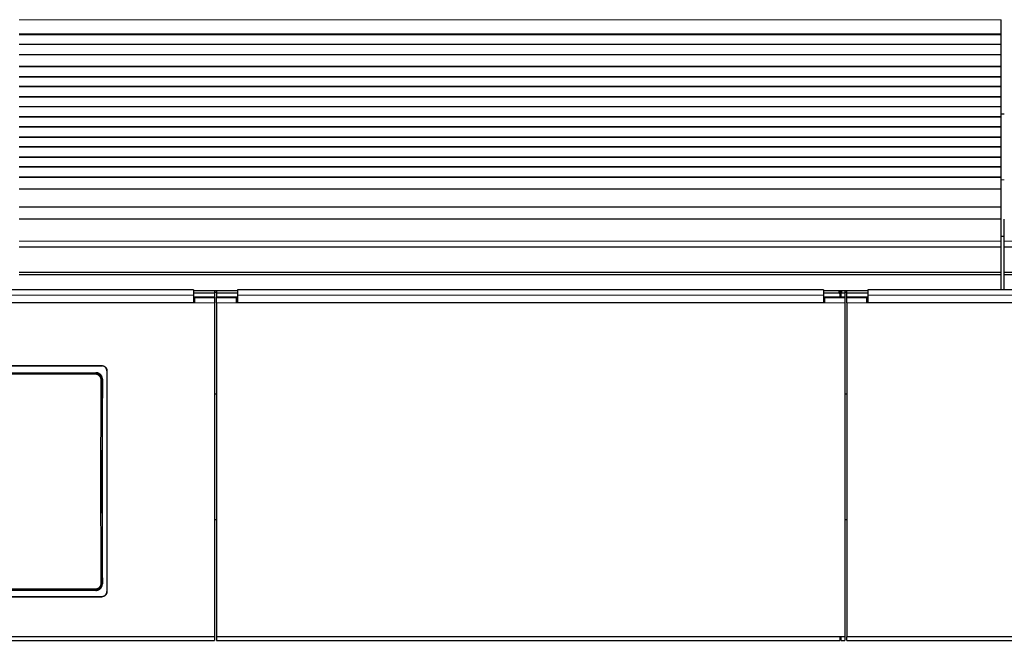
# Model space of a CAD drawing. Header units: inches. Extents: x 0 to 20790, y -12 to 14700.
# Tile 85 of 191: x 3346 to 4325, y 11016 to 11634. Entities that reach past the tile are written whole.
import ezdxf

# ---------------------------------------------------------------- set-up
doc = ezdxf.new("R2010")
doc.units = ezdxf.units.IN
doc.layers.add('1', color=7, linetype='Continuous', true_color=0xffffff)
doc.layers.add('254', color=7, linetype='Continuous', true_color=0xffffff)
doc.styles.add('latin_extended', font='simplex.shx')
doc.dimstyles.get("Standard").update_dxf_attribs({"dimtxt": 0.18, "dimasz": 0.18, "dimexe": 0.18, "dimexo": 0.0625, "dimgap": 0.09, "dimtad": 0, "dimtih": 1, "dimtoh": 1, "dimdec": 4, "dimzin": 0, "dimdsep": 46, "dimtxsty": 'Standard', "dimcen": 0.09, "dimadec": 0, "dimazin": 0, "dimtfac": 1, "dimtdec": 4, "dimtofl": 0, "dimtmove": 0, "dimatfit": 3, "dimfxl": 1, "dimtolj": 1, "dimtzin": 0, "dimarcsym": 0})

# ---------------------------------------------------------------- blocks, each defined once
blk = doc.blocks.new('_U14')
at = {"layer": '254', "color": 3, "linetype": 'Continuous', "lineweight": 13, "transparency": 16777216}
for p, q in [((7986.55, 11231.56), (7986.55, 8263.58)), ((932.55, 9958.58), (932.55, 8263.58)), ((1055.05, 8298.58), (7864.05, 8298.58))]:
    blk.add_line(p, q, dxfattribs=at)
at = {"layer": '254', "color": 3, "transparency": 16777216}
for points in [[(1055.05, 8318.99), (1055.05, 8278.16), (932.55, 8298.58)], [(7864.05, 8278.16), (7864.05, 8318.99), (7986.55, 8298.58)]]:
    blk.add_solid(points, dxfattribs=at)
at = {"layer": 'Defpoints', "color": 0, "transparency": 16777216}
for p in [(7986.55, 11266.56), (932.55, 9993.58), (7986.55, 8298.58)]:
    blk.add_point(p, dxfattribs=at)
at = {"layer": '254', "color": 2, "lineweight": 13, "transparency": 16777216, "insert": (4240.8, 8482.33), "char_height": 122.5, "attachment_point": 1, "style": 'latin_extended'}
blk.add_mtext('\\A1;7054', dxfattribs=at)

msp = doc.modelspace()

# ---------------------------------------------------------------- linework, layer by layer
at = {"layer": '1', "color": 110, "linetype": 'Continuous', "lineweight": 13}
for p, q in [((4322.047, 11634.288), (3345.047, 11634.288)), ((4322.047, 11620.146), (3345.047, 11620.146)), ((4325.049, 11475.028), (4322.047, 11475.028)), ((4322.047, 11413.812), (3345.047, 11413.812)), ((5302.047, 11413.812), (4325.047, 11413.812)), ((4160.297, 11361.942), (4160.297, 11364.54)), ((4163.297, 11364.54), (4163.297, 11361.942)), ((3539.297, 11352.453), (3519.297, 11352.453)), ((3561.297, 11352.453), (3541.297, 11352.453)), ((4166.297, 11352.453), (4146.297, 11352.453)), ((4188.297, 11352.453), (4168.297, 11352.453)), ((3427.297, 11289.645), (3427.297, 11289.95)), ((3032.768, 11282.329), (3420.825, 11282.329)), ((3420.825, 11281.419), (3032.768, 11281.419)), ((3420.825, 11282.329), (3421.383, 11282.887)), ((3420.825, 11282.329), (3420.825, 11281.419)), ((3427.842, 11276.364), (3427.291, 11275.813)), ((3427.291, 11073.244), (3427.783, 11072.752)), ((3032.768, 11067.637), (3420.825, 11067.637)), ((3420.825, 11066.727), (3032.768, 11066.727)), ((3420.825, 11067.637), (3420.825, 11066.727)), ((3421.32, 11066.233), (3420.825, 11066.727)), ((3427.297, 11059.921), (3427.297, 11060.19))]:
    msp.add_line(p, q, dxfattribs=at)
at = {"layer": '1', "color": 2, "linetype": 'Continuous', "lineweight": 25}
for p, q in [((4322.047, 11620.146), (4322.047, 11634.288)), ((4322.047, 11619.43), (3345.047, 11619.43)), ((4322.047, 11619.18), (3345.047, 11619.18)), ((4322.047, 11619.43), (4322.047, 11620.146)), ((4322.047, 11619.18), (4322.047, 11619.43)), ((4322.047, 11609.68), (4322.047, 11619.18)), ((4322.047, 11609.68), (3345.047, 11609.68)), ((4322.047, 11609.43), (3345.047, 11609.43)), ((4322.047, 11609.43), (4322.047, 11609.68)), ((4322.047, 11599.43), (4322.047, 11609.43)), ((4322.047, 11599.43), (3345.047, 11599.43)), ((4322.047, 11587.68), (4322.047, 11599.43)), ((4322.047, 11587.68), (3345.047, 11587.68)), ((4322.047, 11587.43), (4322.047, 11587.68)), ((4322.047, 11587.43), (3345.047, 11587.43)), ((4322.047, 11577.43), (4322.047, 11587.43)), ((4322.047, 11577.43), (3345.047, 11577.43)), ((4322.047, 11577.18), (3345.047, 11577.18)), ((4322.047, 11577.18), (4322.047, 11577.43)), ((4322.047, 11567.68), (4322.047, 11577.18)), ((4322.047, 11567.68), (3345.047, 11567.68)), ((4322.047, 11567.43), (3345.047, 11567.43)), ((4322.047, 11567.43), (4322.047, 11567.68)), ((4322.047, 11557.43), (4322.047, 11567.43)), ((4322.047, 11557.43), (3345.047, 11557.43)), ((4322.047, 11557.18), (3345.047, 11557.18)), ((4322.047, 11557.18), (4322.047, 11557.43)), ((4322.047, 11547.68), (4322.047, 11557.18)), ((4322.047, 11547.68), (3345.047, 11547.68)), ((4322.047, 11547.43), (3345.047, 11547.43)), ((4322.046, 11540.577), (4325.043, 11540.577)), ((4322.047, 11547.43), (4322.047, 11547.68)), ((4322.047, 11537.43), (4322.047, 11547.43)), ((4322.047, 11537.43), (3345.047, 11537.43)), ((4322.047, 11537.18), (3345.047, 11537.18)), ((4322.047, 11537.18), (4322.047, 11537.43)), ((4322.047, 11527.68), (4322.047, 11537.18)), ((4322.047, 11527.68), (3345.047, 11527.68)), ((4322.047, 11527.43), (3345.047, 11527.43)), ((4322.047, 11527.43), (4322.047, 11527.68)), ((4322.047, 11517.43), (4322.047, 11527.43)), ((4322.047, 11517.43), (3345.047, 11517.43)), ((4322.047, 11517.18), (3345.047, 11517.18)), ((4322.047, 11517.18), (4322.047, 11517.43)), ((4322.047, 11507.68), (4322.047, 11517.18)), ((4322.047, 11507.68), (3345.047, 11507.68)), ((4322.047, 11507.43), (3345.047, 11507.43)), ((4322.047, 11507.43), (4322.047, 11507.68)), ((4322.047, 11497.43), (4322.047, 11507.43)), ((4322.047, 11497.43), (3345.047, 11497.43)), ((4322.047, 11497.18), (3345.047, 11497.18)), ((4322.047, 11497.18), (4322.047, 11497.43)), ((4322.047, 11487.68), (4322.047, 11497.18)), ((4322.047, 11487.68), (3345.047, 11487.68)), ((4322.047, 11487.43), (3345.047, 11487.43)), ((4322.047, 11487.43), (4322.047, 11487.68)), ((4322.047, 11477.43), (4322.047, 11487.43)), ((4322.047, 11477.43), (3345.047, 11477.43)), ((4322.047, 11477.18), (3345.047, 11477.18)), ((4322.047, 11477.18), (4322.047, 11477.43)), ((4322.047, 11465.447), (4322.047, 11477.18)), ((4322.047, 11465.447), (3345.047, 11465.447)), ((4322.047, 11447.635), (4322.047, 11465.447)), ((4322.047, 11447.635), (3345.047, 11447.635)), ((4322.047, 11435.675), (4322.047, 11447.635)), ((4322.047, 11435.675), (3345.047, 11435.675)), ((4322.047, 11413.812), (4322.047, 11435.675)), ((4325.047, 11413.812), (4325.047, 11435.675)), ((4325.046, 11418.577), (4322.043, 11418.577)), ((4322.047, 11408.092), (4322.047, 11413.812)), ((4325.047, 11408.092), (4325.047, 11413.812)), ((3345.047, 11408.092), (4322.047, 11408.092)), ((4322.047, 11382.55), (4322.047, 11408.092)), ((4325.047, 11408.092), (5302.047, 11408.092)), ((4325.047, 11382.55), (4325.047, 11408.092)), ((4322.047, 11382.55), (3345.047, 11382.55)), ((4322.047, 11380.285), (4322.047, 11382.55)), ((4325.047, 11380.285), (4325.047, 11382.55)), ((5302.047, 11382.55), (4325.047, 11382.55)), ((4322.047, 11380.285), (3345.047, 11380.285)), ((4322.047, 11365.344), (4322.047, 11380.285)), ((4325.047, 11365.344), (4325.047, 11380.285)), ((5302.047, 11380.285), (4325.047, 11380.285)), ((3518.297, 11365.344), (2935.297, 11365.344)), ((3518.297, 11365.344), (3518.297, 11359.971)), ((3539.297, 11364.54), (3518.297, 11364.54)), ((3539.297, 11364.54), (3539.297, 11361.942)), ((3541.302, 11364.434), (3539.302, 11364.434)), ((3541.302, 11362.686), (3539.302, 11362.686)), ((3541.297, 11364.54), (3541.297, 11361.942)), ((3562.297, 11364.54), (3541.297, 11364.54)), ((3562.297, 11365.344), (3562.297, 11359.971)), ((4145.297, 11365.344), (3562.297, 11365.344)), ((4145.297, 11365.344), (4145.297, 11359.971)), ((4160.297, 11364.54), (4145.297, 11364.54)), ((4162.674, 11364.434), (4160.903, 11364.434)), ((4162.292, 11362.686), (4161.284, 11362.686)), ((4161.297, 11364.04), (4161.297, 11361.442)), ((4162.297, 11361.442), (4162.297, 11364.04)), ((4166.297, 11364.54), (4163.297, 11364.54)), ((4168.291, 11364.434), (4166.291, 11364.434)), ((4168.291, 11362.686), (4166.291, 11362.686)), ((4166.297, 11364.54), (4166.297, 11361.942)), ((4168.297, 11361.942), (4168.297, 11364.54)), ((4189.297, 11364.54), (4168.297, 11364.54)), ((4772.297, 11365.344), (4189.297, 11365.344)), ((4189.297, 11365.344), (4189.297, 11359.971)), ((3519.297, 11352.453), (2934.297, 11352.453)), ((3518.297, 11352.458), (2935.297, 11352.458)), ((3539.297, 11358.238), (3518.288, 11358.238)), ((3539.297, 11361.942), (3518.297, 11361.942)), ((3518.297, 11359.971), (3518.297, 11352.458)), ((3519.297, 11354.532), (3518.297, 11354.532)), ((3519.297, 11357.532), (3519.297, 11352.453)), ((3539.297, 11357.532), (3519.297, 11357.532)), ((3539.297, 11361.942), (3539.297, 11358.238)), ((3539.297, 11358.238), (3539.297, 11357.532)), ((3539.297, 11357.532), (3539.297, 11352.453)), ((3539.297, 11352.453), (3539.297, 11020.083)), ((3541.297, 11361.942), (3541.297, 11358.238)), ((3562.297, 11361.942), (3541.297, 11361.942)), ((3541.297, 11357.532), (3541.297, 11358.238)), ((3562.299, 11358.238), (3541.297, 11358.238)), ((3541.297, 11352.453), (3541.297, 11357.532)), ((3561.297, 11357.532), (3541.297, 11357.532)), ((3541.297, 11352.453), (3541.297, 11020.083)), ((3561.297, 11352.453), (3561.297, 11357.532)), ((3562.297, 11354.532), (3561.297, 11354.532)), ((4146.297, 11352.453), (3561.297, 11352.453)), ((3562.297, 11359.971), (3562.297, 11352.458)), ((4145.297, 11352.458), (3562.297, 11352.458)), ((4161.297, 11358.238), (4145.293, 11358.238)), ((4160.297, 11361.942), (4145.297, 11361.942)), ((4145.297, 11359.971), (4145.297, 11352.458)), ((4146.297, 11354.532), (4145.297, 11354.532)), ((4146.297, 11357.532), (4146.297, 11352.453)), ((4166.297, 11357.532), (4146.297, 11357.532)), ((4161.297, 11361.442), (4161.297, 11358.238)), ((4162.297, 11358.238), (4161.297, 11358.238)), ((4162.297, 11361.442), (4162.297, 11358.238)), ((4166.297, 11358.238), (4162.297, 11358.238)), ((4166.297, 11361.942), (4163.297, 11361.942)), ((4166.297, 11361.942), (4166.297, 11358.238)), ((4166.297, 11358.238), (4166.297, 11357.532)), ((4166.297, 11357.532), (4166.297, 11352.453)), ((4166.297, 11352.453), (4166.297, 11020.083)), ((4168.297, 11358.238), (4168.297, 11361.942)), ((4189.297, 11361.942), (4168.297, 11361.942)), ((4189.299, 11358.238), (4168.297, 11358.238)), ((4168.297, 11357.532), (4168.297, 11358.238)), ((4188.297, 11357.532), (4168.297, 11357.532)), ((4168.297, 11352.453), (4168.297, 11357.532)), ((4168.297, 11352.453), (4168.297, 11020.083)), ((4188.297, 11352.453), (4188.297, 11357.532)), ((4189.297, 11354.532), (4188.297, 11354.532)), ((4773.297, 11352.453), (4188.297, 11352.453)), ((4189.297, 11359.971), (4189.297, 11352.458)), ((4772.297, 11352.458), (4189.297, 11352.458)), ((3025.297, 11289.95), (3427.297, 11289.95)), ((3025.297, 11289.645), (3427.297, 11289.645)), ((3432.297, 11284.974), (3432.297, 11064.901)), ((3032.21, 11282.887), (3421.383, 11282.887)), ((3541.303, 11261.577), (3539.341, 11261.577)), ((4168.254, 11261.577), (4166.292, 11261.577)), ((3541.303, 11136.577), (3539.341, 11136.577)), ((4168.254, 11136.577), (4166.292, 11136.577)), ((3025.297, 11060.19), (3427.297, 11060.19)), ((3025.297, 11059.921), (3427.297, 11059.921)), ((3421.32, 11066.233), (3032.274, 11066.233)), ((3539.297, 11020.083), (2914.297, 11020.083)), ((3539.297, 11020.083), (3539.297, 11016.496)), ((3541.297, 11020.083), (3541.297, 11016.496)), ((4166.297, 11020.083), (3541.297, 11020.083)), ((4161.297, 11020.083), (4161.297, 11016.496)), ((4161.297, 11019.496), (4162.297, 11019.496)), ((4162.297, 11020.083), (4162.297, 11016.496)), ((4166.297, 11020.083), (4166.297, 11016.496)), ((4168.297, 11016.496), (4168.297, 11020.083)), ((4793.297, 11020.083), (4168.297, 11020.083)), ((2911.297, 11016.496), (3539.297, 11016.496)), ((3541.297, 11016.496), (4161.297, 11016.496)), ((4162.297, 11016.496), (4166.297, 11016.496)), ((4168.297, 11016.496), (4788.297, 11016.496))]:
    msp.add_line(p, q, dxfattribs=at)
for centre, major_axis, ratio, start_param, end_param in [((4160.297, 11364.04), (-1, 0), 0.5, 3.1415927, 4.712389), ((4163.297, 11364.04), (-1, 0), 0.5, 4.712389, 6.2831853), ((4160.297, 11361.442), (1, 0), 0.5, 0, 1.5707963), ((4163.297, 11361.442), (1, 0), 0.5, 1.5707963, 3.1415927), ((3490.474, 11167.917), (0, 1200), 0.0524078, 1.480301, 1.6501845)]:
    msp.add_ellipse(centre, major_axis=major_axis, ratio=ratio, start_param=start_param, end_param=end_param, dxfattribs=at)
at = {"layer": '1', "color": 110, "linetype": 'Continuous', "lineweight": 13}
for centre, major_axis, ratio, start_param, end_param in [((3488.904, 11174.528), (0, 1200), 0.0523641, 1.4862214, 1.6553712), ((3426.292, 11275.813), (-1, 0.004), 0.0844733, 3.1941405, 4.7127643), ((3489.903, 11174.528), (0, 1199), 0.0524078, 1.4862214, 1.6553712), ((3426.292, 11073.244), (1, 0.004), 0.0844733, 4.7120137, 6.2306374)]:
    msp.add_ellipse(centre, major_axis=major_axis, ratio=ratio, start_param=start_param, end_param=end_param, dxfattribs=at)
for points in [[(3518.297, 11359.971), (2935.297, 11359.971)], [(4145.297, 11359.971), (3562.297, 11359.971)], [(4772.297, 11359.971), (4189.297, 11359.971)]]:
    msp.add_open_spline(points, degree=1, dxfattribs=at)
at = {"layer": '1', "color": 2, "linetype": 'Continuous', "lineweight": 25}
for points, knots in [([(3427.297, 11289.95), (3427.462, 11289.95), (3427.625, 11289.942), (3427.95, 11289.91), (3428.272, 11289.862), (3428.589, 11289.783), (3428.785, 11289.724), (3428.824, 11289.712), (3428.902, 11289.686), (3428.941, 11289.673), (3429.058, 11289.632), (3429.134, 11289.602), (3429.361, 11289.509), (3429.656, 11289.37), (3429.936, 11289.204), (3430.139, 11289.068), (3430.24, 11288.998), (3430.338, 11288.924), (3430.403, 11288.873), (3430.435, 11288.848), (3430.594, 11288.718), (3430.716, 11288.609), (3430.946, 11288.379), (3431.165, 11288.139), (3431.36, 11287.879), (3431.474, 11287.709), (3431.497, 11287.675), (3431.541, 11287.605), (3431.562, 11287.57), (3431.626, 11287.465), (3431.666, 11287.394), (3431.782, 11287.179), (3431.922, 11286.886), (3432.032, 11286.581), (3432.103, 11286.347), (3432.125, 11286.269), (3432.165, 11286.11), (3432.184, 11286.03), (3432.232, 11285.789), (3432.28, 11285.465), (3432.297, 11285.139), (3432.297, 11284.974)], [0, 0, 0, 0, 0.0625, 0.0625, 0.125, 0.1875, 0.1875, 0.203125, 0.203125, 0.21875, 0.21875, 0.25, 0.25, 0.3125, 0.375, 0.375, 0.40625, 0.421875, 0.421875, 0.4375, 0.4375, 0.5, 0.5, 0.5625, 0.625, 0.625, 0.640625, 0.640625, 0.65625, 0.65625, 0.6875, 0.6875, 0.75, 0.8125, 0.8125, 0.84375, 0.84375, 0.875, 0.875, 0.9375, 1, 1, 1, 1]), ([(3432.297, 11284.67), (3432.297, 11284.834), (3432.289, 11284.997), (3432.256, 11285.32), (3432.209, 11285.641), (3432.13, 11285.956), (3432.07, 11286.151), (3432.058, 11286.19), (3432.032, 11286.268), (3432.019, 11286.307), (3431.977, 11286.423), (3431.947, 11286.499), (3431.853, 11286.725), (3431.714, 11287.018), (3431.547, 11287.296), (3431.411, 11287.499), (3431.364, 11287.566), (3431.29, 11287.664), (3431.266, 11287.697), (3431.215, 11287.761), (3431.189, 11287.793), (3431.059, 11287.952), (3430.949, 11288.072), (3430.718, 11288.302), (3430.477, 11288.519), (3430.215, 11288.713), (3430.044, 11288.827), (3430.01, 11288.849), (3429.94, 11288.893), (3429.905, 11288.915), (3429.799, 11288.978), (3429.728, 11289.018), (3429.512, 11289.134), (3429.217, 11289.272), (3428.911, 11289.382), (3428.676, 11289.453), (3428.597, 11289.475), (3428.438, 11289.515), (3428.357, 11289.533), (3428.115, 11289.581), (3427.79, 11289.629), (3427.462, 11289.645), (3427.297, 11289.645)], [0, 0, 0, 0, 0.0625, 0.0625, 0.125, 0.1875, 0.1875, 0.203125, 0.203125, 0.21875, 0.21875, 0.25, 0.25, 0.3125, 0.375, 0.375, 0.40625, 0.40625, 0.421875, 0.421875, 0.4375, 0.4375, 0.5, 0.5, 0.5625, 0.625, 0.625, 0.640625, 0.640625, 0.65625, 0.65625, 0.6875, 0.6875, 0.75, 0.8125, 0.8125, 0.84375, 0.84375, 0.875, 0.875, 0.9375, 1, 1, 1, 1]), ([(3427.291, 11275.813), (3427.291, 11276.027), (3427.272, 11276.453), (3427.211, 11276.876), (3427.16, 11277.138), (3427.149, 11277.191), (3427.126, 11277.295), (3427.09, 11277.451), (3427.048, 11277.605), (3426.957, 11277.91), (3426.816, 11278.308), (3426.637, 11278.692), (3426.488, 11278.974), (3426.436, 11279.068), (3426.354, 11279.206), (3426.326, 11279.252), (3426.27, 11279.342), (3426.241, 11279.387), (3426.094, 11279.609), (3425.843, 11279.951), (3425.56, 11280.265), (3425.337, 11280.491), (3425.26, 11280.565), (3425.142, 11280.673), (3425.102, 11280.708), (3425.021, 11280.779), (3424.981, 11280.813), (3424.774, 11280.984), (3424.604, 11281.111), (3424.252, 11281.348), (3424.071, 11281.457), (3423.698, 11281.658), (3423.506, 11281.749), (3423.26, 11281.852), (3423.21, 11281.872), (3423.11, 11281.911), (3423.06, 11281.93), (3422.909, 11281.984), (3422.808, 11282.018), (3422.503, 11282.11), (3422.092, 11282.214), (3421.674, 11282.276), (3421.252, 11282.318), (3421.04, 11282.329), (3420.825, 11282.329)], [0, 0, 0, 0, 0.0625, 0.125, 0.125, 0.140625, 0.140625, 0.15625, 0.1875, 0.1875, 0.25, 0.3125, 0.3125, 0.34375, 0.34375, 0.359375, 0.359375, 0.375, 0.375, 0.4375, 0.5, 0.5, 0.53125, 0.53125, 0.546875, 0.546875, 0.5625, 0.5625, 0.625, 0.625, 0.6875, 0.6875, 0.75, 0.75, 0.765625, 0.765625, 0.78125, 0.78125, 0.8125, 0.8125, 0.875, 0.9375, 0.9375, 1, 1, 1, 1]), ([(3427.842, 11276.364), (3427.843, 11276.578), (3427.834, 11276.79), (3427.794, 11277.212), (3427.765, 11277.421), (3427.685, 11277.835), (3427.636, 11278.041), (3427.561, 11278.296), (3427.545, 11278.347), (3427.512, 11278.449), (3427.495, 11278.499), (3427.442, 11278.651), (3427.405, 11278.751), (3427.285, 11279.046), (3427.107, 11279.43), (3426.893, 11279.795), (3426.719, 11280.061), (3426.659, 11280.148), (3426.565, 11280.277), (3426.533, 11280.32), (3426.468, 11280.405), (3426.435, 11280.447), (3426.267, 11280.655), (3426.125, 11280.814), (3425.828, 11281.116), (3425.672, 11281.259), (3425.347, 11281.53), (3425.177, 11281.658), (3424.957, 11281.807), (3424.912, 11281.837), (3424.822, 11281.895), (3424.776, 11281.923), (3424.639, 11282.007), (3424.546, 11282.06), (3424.265, 11282.212), (3423.883, 11282.395), (3423.484, 11282.539), (3423.179, 11282.633), (3423.076, 11282.662), (3422.921, 11282.701), (3422.869, 11282.714), (3422.764, 11282.738), (3422.712, 11282.749), (3422.449, 11282.802), (3422.026, 11282.865), (3421.598, 11282.887), (3421.383, 11282.887)], [0, 0, 0, 0, 0.0625, 0.0625, 0.125, 0.125, 0.1875, 0.1875, 0.203125, 0.203125, 0.21875, 0.21875, 0.25, 0.25, 0.3125, 0.375, 0.375, 0.40625, 0.40625, 0.421875, 0.421875, 0.4375, 0.4375, 0.5, 0.5, 0.5625, 0.5625, 0.625, 0.625, 0.640625, 0.640625, 0.65625, 0.65625, 0.6875, 0.6875, 0.75, 0.8125, 0.8125, 0.84375, 0.84375, 0.859375, 0.859375, 0.875, 0.875, 0.9375, 1, 1, 1, 1]), ([(3421.32, 11066.233), (3421.535, 11066.233), (3421.748, 11066.243), (3422.17, 11066.285), (3422.38, 11066.316), (3422.795, 11066.399), (3423.001, 11066.451), (3423.256, 11066.529), (3423.307, 11066.545), (3423.409, 11066.579), (3423.46, 11066.597), (3423.611, 11066.651), (3423.711, 11066.69), (3424.005, 11066.813), (3424.388, 11066.996), (3424.751, 11067.215), (3425.015, 11067.393), (3425.102, 11067.455), (3425.23, 11067.551), (3425.272, 11067.583), (3425.356, 11067.649), (3425.398, 11067.683), (3425.604, 11067.854), (3425.76, 11067.998), (3426.058, 11068.299), (3426.199, 11068.456), (3426.466, 11068.785), (3426.591, 11068.956), (3426.738, 11069.179), (3426.767, 11069.224), (3426.824, 11069.315), (3426.907, 11069.452), (3426.985, 11069.592), (3427.133, 11069.873), (3427.311, 11070.257), (3427.451, 11070.656), (3427.542, 11070.961), (3427.57, 11071.064), (3427.608, 11071.22), (3427.62, 11071.272), (3427.643, 11071.376), (3427.654, 11071.429), (3427.704, 11071.69), (3427.764, 11072.112), (3427.784, 11072.538), (3427.783, 11072.752)], [0, 0, 0, 0, 0.0625, 0.0625, 0.125, 0.125, 0.1875, 0.1875, 0.203125, 0.203125, 0.21875, 0.21875, 0.25, 0.25, 0.3125, 0.375, 0.375, 0.40625, 0.40625, 0.421875, 0.421875, 0.4375, 0.4375, 0.5, 0.5, 0.5625, 0.5625, 0.625, 0.625, 0.640625, 0.640625, 0.65625, 0.6875, 0.6875, 0.75, 0.8125, 0.8125, 0.84375, 0.84375, 0.859375, 0.859375, 0.875, 0.875, 0.9375, 1, 1, 1, 1]), ([(3427.297, 11060.19), (3427.462, 11060.19), (3427.625, 11060.198), (3427.95, 11060.23), (3428.272, 11060.278), (3428.589, 11060.356), (3428.785, 11060.415), (3428.824, 11060.428), (3428.902, 11060.453), (3428.941, 11060.467), (3429.058, 11060.508), (3429.134, 11060.538), (3429.361, 11060.631), (3429.656, 11060.77), (3429.936, 11060.937), (3430.139, 11061.072), (3430.24, 11061.143), (3430.338, 11061.217), (3430.403, 11061.267), (3430.435, 11061.293), (3430.594, 11061.423), (3430.716, 11061.532), (3430.946, 11061.762), (3431.165, 11062.002), (3431.36, 11062.263), (3431.474, 11062.433), (3431.497, 11062.468), (3431.541, 11062.537), (3431.562, 11062.572), (3431.626, 11062.677), (3431.666, 11062.748), (3431.782, 11062.964), (3431.922, 11063.257), (3432.032, 11063.563), (3432.103, 11063.796), (3432.125, 11063.875), (3432.165, 11064.034), (3432.184, 11064.114), (3432.232, 11064.356), (3432.28, 11064.679), (3432.297, 11065.006), (3432.297, 11065.171)], [0, 0, 0, 0, 0.0625, 0.0625, 0.125, 0.1875, 0.1875, 0.203125, 0.203125, 0.21875, 0.21875, 0.25, 0.25, 0.3125, 0.375, 0.375, 0.40625, 0.421875, 0.421875, 0.4375, 0.4375, 0.5, 0.5, 0.5625, 0.625, 0.625, 0.640625, 0.640625, 0.65625, 0.65625, 0.6875, 0.6875, 0.75, 0.8125, 0.8125, 0.84375, 0.84375, 0.875, 0.875, 0.9375, 1, 1, 1, 1]), ([(3432.297, 11064.901), (3432.297, 11064.737), (3432.289, 11064.574), (3432.256, 11064.25), (3432.209, 11063.93), (3432.13, 11063.614), (3432.07, 11063.419), (3432.058, 11063.38), (3432.032, 11063.302), (3432.019, 11063.263), (3431.977, 11063.147), (3431.947, 11063.07), (3431.853, 11062.844), (3431.714, 11062.551), (3431.547, 11062.272), (3431.411, 11062.069), (3431.364, 11062.003), (3431.29, 11061.904), (3431.266, 11061.872), (3431.215, 11061.807), (3431.189, 11061.775), (3431.059, 11061.616), (3430.949, 11061.495), (3430.718, 11061.266), (3430.477, 11061.048), (3430.215, 11060.854), (3430.044, 11060.74), (3430.01, 11060.717), (3429.94, 11060.673), (3429.905, 11060.652), (3429.799, 11060.589), (3429.728, 11060.548), (3429.512, 11060.433), (3429.217, 11060.294), (3428.911, 11060.184), (3428.676, 11060.113), (3428.597, 11060.091), (3428.438, 11060.051), (3428.357, 11060.033), (3428.115, 11059.985), (3427.79, 11059.937), (3427.462, 11059.921), (3427.297, 11059.921)], [0, 0, 0, 0, 0.0625, 0.0625, 0.125, 0.1875, 0.1875, 0.203125, 0.203125, 0.21875, 0.21875, 0.25, 0.25, 0.3125, 0.375, 0.375, 0.40625, 0.40625, 0.421875, 0.421875, 0.4375, 0.4375, 0.5, 0.5, 0.5625, 0.625, 0.625, 0.640625, 0.640625, 0.65625, 0.65625, 0.6875, 0.6875, 0.75, 0.8125, 0.8125, 0.84375, 0.84375, 0.875, 0.875, 0.9375, 1, 1, 1, 1])]:
    msp.add_open_spline(points, degree=3, knots=knots, dxfattribs=at)
at = {"layer": '1', "color": 110, "linetype": 'Continuous', "lineweight": 13}
for points, knots in [([(3420.825, 11281.419), (3420.916, 11281.419), (3421.007, 11281.417), (3421.188, 11281.408), (3421.278, 11281.401), (3421.547, 11281.374), (3421.901, 11281.321), (3422.249, 11281.234), (3422.508, 11281.155), (3422.594, 11281.126), (3422.722, 11281.08), (3422.764, 11281.064), (3422.849, 11281.031), (3422.891, 11281.014), (3423.099, 11280.927), (3423.262, 11280.849), (3423.577, 11280.679), (3423.73, 11280.586), (3424.028, 11280.385), (3424.172, 11280.277), (3424.346, 11280.132), (3424.381, 11280.102), (3424.449, 11280.043), (3424.55, 11279.952), (3424.647, 11279.859), (3424.836, 11279.667), (3425.074, 11279.4), (3425.286, 11279.11), (3425.41, 11278.922), (3425.434, 11278.884), (3425.482, 11278.807), (3425.505, 11278.769), (3425.574, 11278.652), (3425.618, 11278.573), (3425.744, 11278.334), (3425.894, 11278.008), (3426.013, 11277.671), (3426.089, 11277.413), (3426.112, 11277.326), (3426.145, 11277.195), (3426.155, 11277.151), (3426.174, 11277.063), (3426.183, 11277.018), (3426.226, 11276.796), (3426.277, 11276.439), (3426.293, 11276.078), (3426.292, 11275.897)], [0, 0, 0, 0, 0.03125, 0.03125, 0.0625, 0.0625, 0.125, 0.1875, 0.1875, 0.21875, 0.21875, 0.234375, 0.234375, 0.25, 0.25, 0.3125, 0.3125, 0.375, 0.375, 0.4375, 0.4375, 0.453125, 0.453125, 0.46875, 0.5, 0.5, 0.5625, 0.625, 0.625, 0.640625, 0.640625, 0.65625, 0.65625, 0.6875, 0.6875, 0.75, 0.8125, 0.8125, 0.84375, 0.84375, 0.859375, 0.859375, 0.875, 0.875, 0.9375, 1, 1, 1, 1]), ([(3420.825, 11066.727), (3421.04, 11066.727), (3421.467, 11066.749), (3421.89, 11066.812), (3422.153, 11066.865), (3422.205, 11066.877), (3422.31, 11066.9), (3422.465, 11066.938), (3422.619, 11066.981), (3422.923, 11067.074), (3423.322, 11067.219), (3423.704, 11067.401), (3423.939, 11067.528), (3423.985, 11067.554), (3424.078, 11067.607), (3424.124, 11067.634), (3424.262, 11067.718), (3424.352, 11067.775), (3424.617, 11067.954), (3424.955, 11068.209), (3425.267, 11068.494), (3425.491, 11068.721), (3425.564, 11068.798), (3425.67, 11068.917), (3425.705, 11068.957), (3425.775, 11069.039), (3425.809, 11069.08), (3425.977, 11069.288), (3426.103, 11069.46), (3426.335, 11069.813), (3426.55, 11070.177), (3426.729, 11070.562), (3426.83, 11070.808), (3426.849, 11070.858), (3426.887, 11070.958), (3426.905, 11071.008), (3426.958, 11071.16), (3426.991, 11071.261), (3427.082, 11071.567), (3427.182, 11071.978), (3427.242, 11072.395), (3427.282, 11072.817), (3427.291, 11073.029), (3427.291, 11073.244)], [0, 0, 0, 0, 0.0625, 0.125, 0.125, 0.140625, 0.140625, 0.15625, 0.1875, 0.1875, 0.25, 0.3125, 0.3125, 0.328125, 0.328125, 0.34375, 0.34375, 0.375, 0.375, 0.4375, 0.5, 0.5, 0.53125, 0.53125, 0.546875, 0.546875, 0.5625, 0.5625, 0.625, 0.625, 0.6875, 0.75, 0.75, 0.765625, 0.765625, 0.78125, 0.78125, 0.8125, 0.8125, 0.875, 0.9375, 0.9375, 1, 1, 1, 1]), ([(3426.292, 11073.159), (3426.292, 11073.114), (3426.292, 11073.069), (3426.29, 11072.978), (3426.286, 11072.843), (3426.277, 11072.708), (3426.252, 11072.441), (3426.201, 11072.087), (3426.117, 11071.739), (3426.041, 11071.48), (3426.013, 11071.394), (3425.969, 11071.266), (3425.953, 11071.223), (3425.921, 11071.139), (3425.905, 11071.097), (3425.82, 11070.888), (3425.67, 11070.563), (3425.488, 11070.254), (3425.292, 11069.954), (3425.186, 11069.809), (3425.044, 11069.633), (3425.015, 11069.598), (3424.956, 11069.529), (3424.867, 11069.426), (3424.775, 11069.328), (3424.586, 11069.136), (3424.323, 11068.893), (3424.036, 11068.678), (3423.812, 11068.526), (3423.736, 11068.477), (3423.62, 11068.406), (3423.58, 11068.383), (3423.502, 11068.338), (3423.462, 11068.316), (3423.264, 11068.208), (3422.94, 11068.053), (3422.603, 11067.931), (3422.345, 11067.852), (3422.258, 11067.827), (3422.127, 11067.794), (3422.083, 11067.783), (3421.994, 11067.763), (3421.95, 11067.754), (3421.727, 11067.709), (3421.369, 11067.655), (3421.007, 11067.637), (3420.825, 11067.637)], [0, 0, 0, 0, 0.015625, 0.015625, 0.03125, 0.0625, 0.0625, 0.125, 0.1875, 0.1875, 0.21875, 0.21875, 0.234375, 0.234375, 0.25, 0.25, 0.3125, 0.375, 0.375, 0.4375, 0.4375, 0.453125, 0.453125, 0.46875, 0.5, 0.5, 0.5625, 0.625, 0.625, 0.65625, 0.65625, 0.671875, 0.671875, 0.6875, 0.6875, 0.75, 0.8125, 0.8125, 0.84375, 0.84375, 0.859375, 0.859375, 0.875, 0.875, 0.9375, 1, 1, 1, 1])]:
    msp.add_open_spline(points, degree=3, knots=knots, dxfattribs=at)

# ---------------------------------------------------------------- dimensions: what is measured, and where the dimension line sits
at = {"layer": '254', "color": 2, "linetype": 'Continuous', "lineweight": 13}
dim = msp.add_linear_dim(base=(7986.547, 8298.577), p1=(932.547, 9993.577), p2=(7986.547, 11266.565), dimstyle='Standard', override={"dimscale": 35, "dimtxt": 3.5, "dimasz": 3.5, "dimexe": 1, "dimexo": 1, "dimgap": 1.75, "dimtad": 1, "dimtih": 1, "dimtoh": 0, "dimdec": 2, "dimlfac": 1, "dimzin": 8, "dimdsep": 46, "dimlunit": 2, "dimtxsty": 'latin_extended', "dimsah": 1, "dimse1": 0, "dimse2": 0, "dimsd1": 0, "dimsd2": 0, "dimclrd": 3, "dimclre": 3, "dimclrt": 2, "dimtol": 0, "dimtm": -0.1, "dimtfac": 0.714286, "dimtdec": 3, "dimtofl": 1, "dimtmove": 0, "dimtzin": 8, "dimlwd": 13, "dimlwe": 13}, dxfattribs=at)
dim.commit()
dim.dimension.update_dxf_attribs({"geometry": '_U14', "text_midpoint": (4459.547, 8298.577), "dimtype": 160})

doc.saveas('drawing.dxf')
